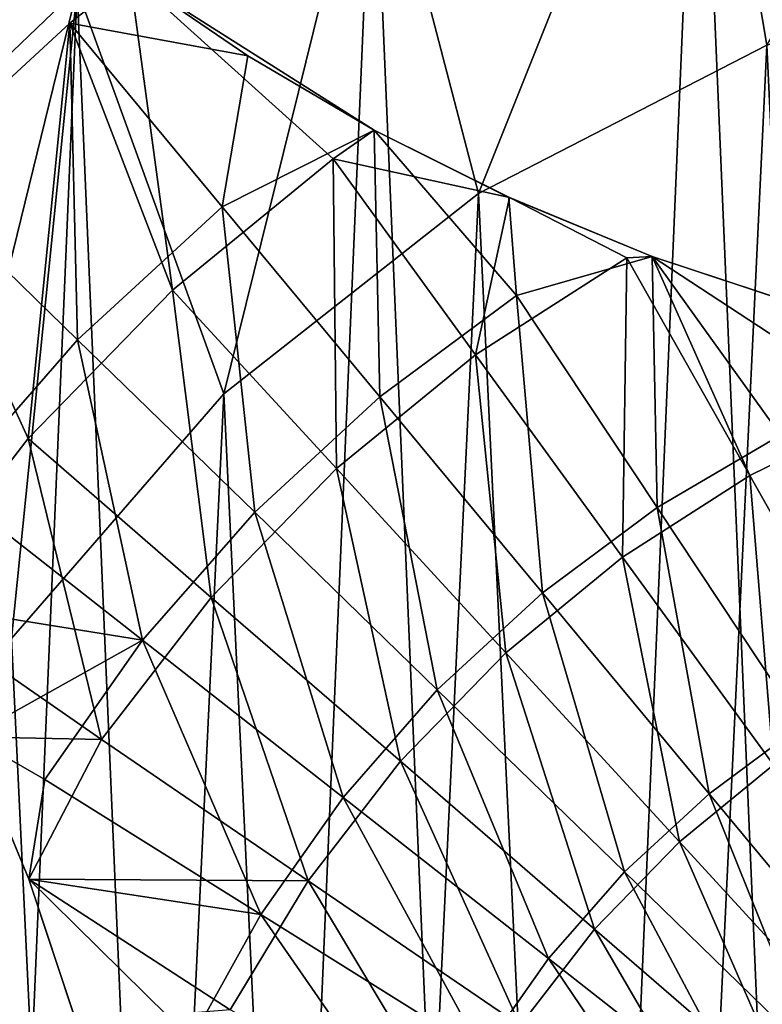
# Model space of a CAD drawing. Header units: millimetres. Extents: x 0.3 to 63.3, y -31.5 to 31.5.
# Tile 48 of 54: x 11.2 to 22.3, y 9.3 to 24.1. Entities that reach past the tile are written whole.
import ezdxf

# ---------------------------------------------------------------- set-up
doc = ezdxf.new("R2010")
doc.units = ezdxf.units.MM
doc.header["$LTSCALE"] = 25.4
doc.layers.get('0').update_dxf_attribs({"true_color": 0xff5454})

# ---------------------------------------------------------------- blocks, each defined once
blk = doc.blocks.new('PAT-LED-8162.STL')
at = {"color": 0}
mesh = blk.add_polyface(dxfattribs=at)
corners = [(0.57, -4.001, 41.38), (1.022, 6.636, 41.38), (0.343, 1.337, 41.38), (1.696, -9.224, 41.38), (2.586, 11.745, 41.38), (3.688, -14.181, 41.38), (4.992, 16.516, 41.38), (6.489, -18.731, 41.38), (8.169, 20.811, 41.38), (10.019, -22.742, 41.38), (12.026, 24.508, 41.38), (14.176, -26.098, 41.38), (16.453, 27.5, 41.38), (18.84, -28.704, 41.38), (21.321, 29.701, 41.38), (23.878, -30.484, 41.38), (26.491, 31.047, 41.38), (29.144, -31.387, 41.38), (31.815, 31.5, 41.38), (31.815, -31.5, 41.38), (34.486, -31.387, 41.38), (37.139, 31.047, 41.38), (39.752, -30.484, 41.38), (42.309, 29.701, 41.38), (44.79, -28.704, 41.38), (47.177, 27.5, 41.38), (49.454, -26.098, 41.38), (51.604, 24.508, 41.38), (53.611, -22.742, 41.38), (55.461, 20.811, 41.38), (57.141, -18.731, 41.38), (58.638, 16.516, 41.38), (59.942, -14.181, 41.38), (61.044, 11.745, 41.38), (61.934, -9.224, 41.38), (62.608, 6.636, 41.38), (63.06, -4.001, 41.38), (63.287, 1.337, 41.38)]
mesh.append_faces([[corners[k] for k in face] for face in [(0, 1, 2), (35, 36, 37)]], dxfattribs={"vtx0": -1, "color": 0})
mesh.append_faces([[corners[k] for k in face] for face in [(1, 3, 4), (4, 5, 6), (6, 7, 8), (8, 9, 10), (10, 11, 12), (12, 13, 14), (14, 15, 16), (16, 17, 18), (18, 20, 21), (21, 22, 23), (23, 24, 25), (25, 26, 27), (27, 28, 29), (29, 30, 31), (31, 32, 33), (33, 34, 35)]], dxfattribs={"vtx0": -1, "vtx1": -1, "color": 0})
mesh.append_faces([[corners[k] for k in face] for face in [(1, 0, 3), (4, 3, 5), (6, 5, 7), (8, 7, 9), (10, 9, 11), (12, 11, 13), (14, 13, 15), (16, 15, 17), (18, 17, 19), (18, 19, 20), (21, 20, 22), (23, 22, 24), (25, 24, 26), (27, 26, 28), (29, 28, 30), (31, 30, 32), (33, 32, 34), (35, 34, 36)]], dxfattribs={"vtx0": -1, "vtx2": -1, "color": 0})
mesh = blk.add_polyface(dxfattribs=at)
corners = [(8.169, 20.811, 38.38), (6.344, 1.213, 38.38), (4.992, 16.516, 38.38), (7.034, 6.012, 38.38), (8.619, 10.593, 38.38), (12.026, 24.508, 38.38), (11.043, 14.791, 38.38), (14.218, 18.455, 38.38), (16.453, 27.5, 38.38), (18.029, 21.452, 38.38), (21.321, 29.701, 38.38), (22.338, 23.673, 38.38), (26.491, 31.047, 38.38), (26.989, 25.039, 38.38), (31.815, 31.5, 38.38), (31.815, 25.5, 38.38), (37.139, 31.047, 38.38), (36.641, 25.039, 38.38), (41.292, 23.673, 38.38), (42.309, 29.701, 38.38), (45.601, 21.452, 38.38), (47.177, 27.5, 38.38), (49.412, 18.455, 38.38), (51.604, 24.508, 38.38), (52.587, 14.791, 38.38), (55.461, 20.811, 38.38), (55.011, 10.593, 38.38), (56.596, 6.012, 38.38), (58.638, 16.516, 38.38), (57.286, 1.213, 38.38), (1.022, 6.636, 38.38), (0.57, -4.001, 38.38), (0.343, 1.337, 38.38), (1.696, -9.224, 38.38), (2.586, 11.745, 38.38), (3.688, -14.181, 38.38), (6.489, -18.731, 38.38), (6.575, -3.629, 38.38), (10.019, -22.742, 38.38), (7.717, -8.34, 38.38), (9.731, -12.75, 38.38), (12.543, -16.699, 38.38), (14.176, -26.098, 38.38), (16.052, -20.044, 38.38), (18.84, -28.704, 38.38), (20.13, -22.665, 38.38), (23.878, -30.484, 38.38), (24.631, -24.467, 38.38), (29.144, -31.387, 38.38), (29.391, -25.385, 38.38), (31.815, -31.5, 38.38), (31.815, -25.5, 38.38), (34.239, -25.385, 38.38), (34.486, -31.387, 38.38), (38.999, -24.467, 38.38), (39.752, -30.484, 38.38), (43.5, -22.665, 38.38), (44.79, -28.704, 38.38), (47.578, -20.044, 38.38), (49.454, -26.098, 38.38), (51.087, -16.699, 38.38), (53.611, -22.742, 38.38), (53.899, -12.75, 38.38), (57.141, -18.731, 38.38), (55.913, -8.34, 38.38), (57.055, -3.629, 38.38), (59.942, -14.181, 38.38), (61.044, 11.745, 38.38), (61.934, -9.224, 38.38), (62.608, 6.636, 38.38), (63.06, -4.001, 38.38), (63.287, 1.337, 38.38)]
mesh.append_faces([[corners[k] for k in face] for face in [(30, 31, 32), (70, 69, 71)]], dxfattribs={"vtx0": -1, "color": 0})
mesh.append_faces([[corners[k] for k in face] for face in [(0, 1, 2), (1, 0, 3), (3, 0, 4), (4, 5, 6), (6, 5, 7), (7, 8, 9), (9, 10, 11), (11, 12, 13), (13, 14, 15), (15, 16, 17), (17, 16, 18), (18, 19, 20), (20, 21, 22), (22, 23, 24), (24, 25, 26), (26, 25, 27), (27, 28, 29), (31, 30, 33), (33, 34, 35), (35, 2, 36), (36, 37, 38), (38, 41, 42), (42, 43, 44), (44, 45, 46), (46, 47, 48), (48, 49, 50), (50, 52, 53), (53, 54, 55), (55, 56, 57), (57, 58, 59), (59, 60, 61), (61, 62, 63), (63, 29, 66), (66, 67, 68), (68, 69, 70)]], dxfattribs={"vtx0": -1, "vtx1": -1, "color": 0})
mesh.append_faces([[corners[k] for k in face] for face in [(36, 2, 1), (66, 29, 28)]], dxfattribs={"vtx0": -1, "vtx1": -1, "vtx2": -1, "color": 0})
mesh.append_faces([[corners[k] for k in face] for face in [(4, 0, 5), (7, 5, 8), (9, 8, 10), (11, 10, 12), (13, 12, 14), (15, 14, 16), (18, 16, 19), (20, 19, 21), (22, 21, 23), (24, 23, 25), (27, 25, 28), (33, 30, 34), (35, 34, 2), (36, 1, 37), (38, 37, 39), (38, 39, 40), (38, 40, 41), (42, 41, 43), (44, 43, 45), (46, 45, 47), (48, 47, 49), (50, 49, 51), (50, 51, 52), (53, 52, 54), (55, 54, 56), (57, 56, 58), (59, 58, 60), (61, 60, 62), (63, 62, 64), (63, 64, 65), (63, 65, 29), (66, 28, 67), (68, 67, 69)]], dxfattribs={"vtx0": -1, "vtx2": -1, "color": 0})
mesh = blk.add_polyface(dxfattribs=at)
corners = [(7.034, 6.012, 0.38), (6.575, -3.629, 0.38), (6.344, 1.213, 0.38), (7.717, -8.34, 0.38), (8.619, 10.593, 0.38), (9.731, -12.75, 0.38), (11.043, 14.791, 0.38), (12.543, -16.699, 0.38), (14.218, 18.455, 0.38), (16.052, -20.044, 0.38), (18.029, 21.452, 0.38), (20.13, -22.665, 0.38), (22.338, 23.673, 0.38), (24.631, -24.467, 0.38), (26.989, 25.039, 0.38), (29.391, -25.385, 0.38), (31.815, 25.5, 0.38), (31.815, -25.5, 0.38), (36.641, 25.039, 0.38), (34.239, -25.385, 0.38), (38.999, -24.467, 0.38), (41.292, 23.673, 0.38), (43.5, -22.665, 0.38), (45.601, 21.452, 0.38), (47.578, -20.044, 0.38), (49.412, 18.455, 0.38), (51.087, -16.699, 0.38), (52.587, 14.791, 0.38), (53.899, -12.75, 0.38), (55.011, 10.593, 0.38), (55.913, -8.34, 0.38), (56.596, 6.012, 0.38), (57.055, -3.629, 0.38), (57.286, 1.213, 0.38)]
mesh.append_faces([[corners[k] for k in face] for face in [(0, 1, 2), (32, 31, 33)]], dxfattribs={"vtx0": -1, "color": 0})
mesh.append_faces([[corners[k] for k in face] for face in [(1, 0, 3), (3, 4, 5), (5, 6, 7), (7, 8, 9), (9, 10, 11), (11, 12, 13), (13, 14, 15), (15, 16, 17), (17, 18, 19), (19, 18, 20), (20, 21, 22), (22, 23, 24), (24, 25, 26), (26, 27, 28), (28, 29, 30), (30, 31, 32)]], dxfattribs={"vtx0": -1, "vtx1": -1, "color": 0})
mesh.append_faces([[corners[k] for k in face] for face in [(3, 0, 4), (5, 4, 6), (7, 6, 8), (9, 8, 10), (11, 10, 12), (13, 12, 14), (15, 14, 16), (17, 16, 18), (20, 18, 21), (22, 21, 23), (24, 23, 25), (26, 25, 27), (28, 27, 29), (30, 29, 31)]], dxfattribs={"vtx0": -1, "vtx2": -1, "color": 0})
mesh = blk.add_polyface(dxfattribs=at)
corners = [(7.293, 19.252, 41.58), (9.413, 15.349, 41.58), (7.097, 19, 41.58), (9.479, 21.75, 41.58), (11.292, 17.784, 41.58), (11.917, 24.001, 41.58), (13.453, 20.007, 41.58), (12.815, 24.718, 41.58), (15.853, 21.97, 41.58), (16.466, 22.402, 41.58)]
mesh.append_faces([[corners[k] for k in face] for face in [(0, 1, 2), (8, 7, 9)]], dxfattribs={"vtx0": -1, "color": 0})
mesh.append_faces([[corners[k] for k in face] for face in [(1, 3, 4), (4, 5, 6), (6, 7, 8)]], dxfattribs={"vtx0": -1, "vtx1": -1, "color": 0})
mesh.append_faces([[corners[k] for k in face] for face in [(1, 0, 3), (4, 3, 5), (6, 5, 7)]], dxfattribs={"vtx0": -1, "vtx2": -1, "color": 0})
mesh = blk.add_polyface(dxfattribs=at)
corners = [(14.581, 23.511, 42.768), (12.815, 24.718, 41.58), (11.917, 24.001, 41.58)]
mesh.append_faces([[corners[k] for k in face] for face in [(0, 1, 2)]], dxfattribs={"color": 0})
mesh = blk.add_polyface(dxfattribs=at)
corners = [(14.581, 23.511, 42.768), (16.466, 22.402, 41.58), (12.815, 24.718, 41.58)]
mesh.append_faces([[corners[k] for k in face] for face in [(0, 1, 2)]], dxfattribs={"color": 0})
mesh = blk.add_polyface(dxfattribs=at)
corners = [(8.169, 20.811, 41.38), (12.026, 24.508, 38.38), (8.169, 20.811, 38.38), (12.026, 24.508, 41.38)]
mesh.append_faces([[corners[k] for k in face] for face in [(0, 1, 2), (1, 0, 3)]], dxfattribs={"vtx0": -1, "color": 0})
mesh = blk.add_polyface(dxfattribs=at)
corners = [(12.034, 19.261, 43.602), (11.917, 24.001, 41.58), (9.479, 21.75, 41.58), (14.193, 21.255, 43.602)]
mesh.append_faces([[corners[k] for k in face] for face in [(0, 1, 2), (1, 0, 3)]], dxfattribs={"vtx0": -1, "color": 0})
mesh = blk.add_polyface(dxfattribs=at)
corners = [(14.581, 23.511, 42.768), (11.917, 24.001, 41.58), (14.193, 21.255, 43.602)]
mesh.append_faces([[corners[k] for k in face] for face in [(0, 1, 2)]], dxfattribs={"color": 0})
mesh = blk.add_polyface(dxfattribs=at)
corners = [(18.029, 21.452, 38.38), (22.338, 23.673, 0.38), (18.029, 21.452, 0.38), (22.338, 23.673, 38.38)]
mesh.append_faces([[corners[k] for k in face] for face in [(0, 1, 2), (1, 0, 3)]], dxfattribs={"vtx0": -1, "color": 0})
mesh = blk.add_polyface(dxfattribs=at)
corners = [(16.467, 22.402, 43.838), (14.581, 23.511, 42.768), (14.193, 21.255, 43.602)]
mesh.append_faces([[corners[k] for k in face] for face in [(0, 1, 2)]], dxfattribs={"color": 0})
mesh = blk.add_polyface(dxfattribs=at)
corners = [(16.467, 22.402, 43.838), (16.466, 22.402, 41.58), (14.581, 23.511, 42.768)]
mesh.append_faces([[corners[k] for k in face] for face in [(0, 1, 2)]], dxfattribs={"color": 0})
mesh = blk.add_polyface(dxfattribs=at)
corners = [(16.553, 18.409, 45.375), (16.467, 22.402, 43.838), (14.193, 21.255, 43.602)]
mesh.append_faces([[corners[k] for k in face] for face in [(0, 1, 2)]], dxfattribs={"color": 0})
mesh = blk.add_polyface(dxfattribs=at)
corners = [(18.49, 21.392, 42.577), (15.853, 21.97, 41.58), (16.466, 22.402, 41.58)]
mesh.append_faces([[corners[k] for k in face] for face in [(0, 1, 2)]], dxfattribs={"color": 0})
mesh = blk.add_polyface(dxfattribs=at)
corners = [(16.467, 22.402, 43.838), (18.49, 21.392, 42.577), (16.466, 22.402, 41.58), (18.483, 21.395, 44.789)]
mesh.append_faces([[corners[k] for k in face] for face in [(0, 1, 2), (1, 0, 3)]], dxfattribs={"vtx0": -1, "color": 0})
mesh = blk.add_polyface(dxfattribs=at)
corners = [(18.596, 19.927, 45.375), (18.483, 21.395, 44.789), (16.467, 22.402, 43.838)]
mesh.append_faces([[corners[k] for k in face] for face in [(0, 1, 2)]], dxfattribs={"color": 0})
mesh = blk.add_polyface(dxfattribs=at)
corners = [(18.596, 19.927, 45.375), (16.467, 22.402, 43.838), (16.553, 18.409, 45.375)]
mesh.append_faces([[corners[k] for k in face] for face in [(0, 1, 2)]], dxfattribs={"color": 0})
mesh = blk.add_polyface(dxfattribs=at)
corners = [(15.853, 21.97, 41.58), (15.905, 17.335, 43.357), (13.453, 20.007, 41.58), (17.985, 19.036, 43.357)]
mesh.append_faces([[corners[k] for k in face] for face in [(0, 1, 2), (1, 0, 3)]], dxfattribs={"vtx0": -1, "color": 0})
mesh = blk.add_polyface(dxfattribs=at)
corners = [(18.49, 21.392, 42.577), (17.985, 19.036, 43.357), (15.853, 21.97, 41.58)]
mesh.append_faces([[corners[k] for k in face] for face in [(0, 1, 2)]], dxfattribs={"color": 0})
mesh = blk.add_polyface(dxfattribs=at)
corners = [(10.099, 17.05, 43.602), (9.479, 21.75, 41.58), (7.293, 19.252, 41.58), (12.034, 19.261, 43.602)]
mesh.append_faces([[corners[k] for k in face] for face in [(0, 1, 2), (1, 0, 3)]], dxfattribs={"vtx0": -1, "color": 0})
mesh = blk.add_polyface(dxfattribs=at)
corners = [(14.218, 18.455, 38.38), (18.029, 21.452, 0.38), (14.218, 18.455, 0.38), (18.029, 21.452, 38.38)]
mesh.append_faces([[corners[k] for k in face] for face in [(0, 1, 2), (1, 0, 3)]], dxfattribs={"vtx0": -1, "color": 0})
mesh = blk.add_polyface(dxfattribs=at)
corners = [(20.245, 20.488, 43.357), (17.985, 19.036, 43.357), (18.49, 21.392, 42.577)]
mesh.append_faces([[corners[k] for k in face] for face in [(0, 1, 2)]], dxfattribs={"color": 0})
mesh = blk.add_polyface(dxfattribs=at)
corners = [(20.625, 20.511, 45.612), (18.483, 21.395, 44.789), (18.596, 19.927, 45.375)]
mesh.append_faces([[corners[k] for k in face] for face in [(0, 1, 2)]], dxfattribs={"color": 0})
mesh = blk.add_polyface(dxfattribs=at)
corners = [(18.483, 21.395, 44.789), (20.625, 20.511, 43.431), (18.49, 21.392, 42.577), (20.625, 20.511, 45.612)]
mesh.append_faces([[corners[k] for k in face] for face in [(0, 1, 2), (1, 0, 3)]], dxfattribs={"vtx0": -1, "color": 0})
mesh = blk.add_polyface(dxfattribs=at)
corners = [(20.625, 20.511, 43.431), (20.245, 20.488, 43.357), (18.49, 21.392, 42.577)]
mesh.append_faces([[corners[k] for k in face] for face in [(0, 1, 2)]], dxfattribs={"color": 0})
mesh = blk.add_polyface(dxfattribs=at)
corners = [(14.683, 16.682, 45.375), (14.193, 21.255, 43.602), (12.034, 19.261, 43.602), (16.553, 18.409, 45.375)]
mesh.append_faces([[corners[k] for k in face] for face in [(0, 1, 2), (1, 0, 3)]], dxfattribs={"vtx0": -1, "color": 0})
mesh = blk.add_polyface(dxfattribs=at)
corners = [(20.245, 20.488, 43.357), (20.184, 16.008, 44.876), (17.985, 19.036, 43.357), (22.085, 17.23, 44.876)]
mesh.append_faces([[corners[k] for k in face] for face in [(0, 1, 2), (1, 0, 3)]], dxfattribs={"vtx0": -1, "color": 0})
mesh = blk.add_polyface(dxfattribs=at)
corners = [(20.702, 16.752, 46.889), (20.625, 20.511, 45.612), (18.596, 19.927, 45.375)]
mesh.append_faces([[corners[k] for k in face] for face in [(0, 1, 2)]], dxfattribs={"color": 0})
mesh = blk.add_polyface(dxfattribs=at)
corners = [(22.085, 17.23, 44.876), (20.245, 20.488, 43.357), (20.625, 20.511, 43.431)]
mesh.append_faces([[corners[k] for k in face] for face in [(0, 1, 2)]], dxfattribs={"color": 0})
mesh = blk.add_polyface(dxfattribs=at)
corners = [(22.783, 19.795, 46.268), (20.625, 20.511, 45.612), (22.546, 17.838, 46.889)]
mesh.append_faces([[corners[k] for k in face] for face in [(0, 1, 2)]], dxfattribs={"color": 0})
mesh = blk.add_polyface(dxfattribs=at)
corners = [(22.546, 17.838, 46.889), (20.625, 20.511, 45.612), (20.702, 16.752, 46.889)]
mesh.append_faces([[corners[k] for k in face] for face in [(0, 1, 2)]], dxfattribs={"color": 0})
mesh = blk.add_polyface(dxfattribs=at)
corners = [(24.112, 18.227, 44.876), (22.085, 17.23, 44.876), (20.625, 20.511, 43.431)]
mesh.append_faces([[corners[k] for k in face] for face in [(0, 1, 2)]], dxfattribs={"color": 0})
mesh = blk.add_polyface(dxfattribs=at)
corners = [(24.112, 18.227, 44.876), (20.625, 20.511, 43.431), (22.78, 19.796, 44.114)]
mesh.append_faces([[corners[k] for k in face] for face in [(0, 1, 2)]], dxfattribs={"color": 0})
mesh = blk.add_polyface(dxfattribs=at)
corners = [(20.625, 20.511, 45.612), (22.78, 19.796, 44.114), (20.625, 20.511, 43.431), (22.783, 19.795, 46.268)]
mesh.append_faces([[corners[k] for k in face] for face in [(0, 1, 2), (1, 0, 3)]], dxfattribs={"vtx0": -1, "color": 0})
mesh = blk.add_polyface(dxfattribs=at)
corners = [(13.453, 20.007, 41.58), (14.033, 15.409, 43.357), (11.292, 17.784, 41.58), (15.905, 17.335, 43.357)]
mesh.append_faces([[corners[k] for k in face] for face in [(0, 1, 2), (1, 0, 3)]], dxfattribs={"vtx0": -1, "color": 0})
mesh = blk.add_polyface(dxfattribs=at)
corners = [(18.985, 15.476, 46.889), (18.596, 19.927, 45.375), (16.553, 18.409, 45.375), (20.702, 16.752, 46.889)]
mesh.append_faces([[corners[k] for k in face] for face in [(0, 1, 2), (1, 0, 3)]], dxfattribs={"vtx0": -1, "color": 0})
mesh = blk.add_polyface(dxfattribs=at)
corners = [(13.006, 14.767, 45.375), (12.034, 19.261, 43.602), (10.099, 17.05, 43.602), (14.683, 16.682, 45.375)]
mesh.append_faces([[corners[k] for k in face] for face in [(0, 1, 2), (1, 0, 3)]], dxfattribs={"vtx0": -1, "color": 0})
mesh = blk.add_polyface(dxfattribs=at)
corners = [(17.985, 19.036, 43.357), (18.435, 14.578, 44.876), (15.905, 17.335, 43.357), (20.184, 16.008, 44.876)]
mesh.append_faces([[corners[k] for k in face] for face in [(0, 1, 2), (1, 0, 3)]], dxfattribs={"vtx0": -1, "color": 0})
mesh = blk.add_polyface(dxfattribs=at)
corners = [(14.218, 18.455, 38.38), (11.043, 14.791, 0.38), (11.043, 14.791, 38.38), (14.218, 18.455, 0.38)]
mesh.append_faces([[corners[k] for k in face] for face in [(0, 1, 2), (1, 0, 3)]], dxfattribs={"vtx0": -1, "color": 0})
mesh = blk.add_polyface(dxfattribs=at)
corners = [(17.412, 14.024, 46.889), (16.553, 18.409, 45.375), (14.683, 16.682, 45.375), (18.985, 15.476, 46.889)]
mesh.append_faces([[corners[k] for k in face] for face in [(0, 1, 2), (1, 0, 3)]], dxfattribs={"vtx0": -1, "color": 0})
mesh = blk.add_polyface(dxfattribs=at)
corners = [(24.112, 18.227, 44.876), (23.973, 13.886, 46.13), (22.085, 17.23, 44.876), (25.607, 14.69, 46.13)]
mesh.append_faces([[corners[k] for k in face] for face in [(0, 1, 2), (1, 0, 3)]], dxfattribs={"vtx0": -1, "color": 0})
mesh = blk.add_polyface(dxfattribs=at)
corners = [(22.861, 13.497, 48.138), (22.546, 17.838, 46.889), (20.702, 16.752, 46.889), (24.347, 14.373, 48.138)]
mesh.append_faces([[corners[k] for k in face] for face in [(0, 1, 2), (1, 0, 3)]], dxfattribs={"vtx0": -1, "color": 0})
mesh = blk.add_polyface(dxfattribs=at)
corners = [(11.292, 17.784, 41.58), (12.392, 13.281, 43.357), (9.413, 15.349, 41.58), (14.033, 15.409, 43.357)]
mesh.append_faces([[corners[k] for k in face] for face in [(0, 1, 2), (1, 0, 3)]], dxfattribs={"vtx0": -1, "color": 0})
mesh = blk.add_polyface(dxfattribs=at)
corners = [(15.905, 17.335, 43.357), (16.861, 12.958, 44.876), (14.033, 15.409, 43.357), (18.435, 14.578, 44.876)]
mesh.append_faces([[corners[k] for k in face] for face in [(0, 1, 2), (1, 0, 3)]], dxfattribs={"vtx0": -1, "color": 0})
mesh = blk.add_polyface(dxfattribs=at)
corners = [(22.085, 17.23, 44.876), (22.441, 12.902, 46.13), (20.184, 16.008, 44.876), (23.973, 13.886, 46.13)]
mesh.append_faces([[corners[k] for k in face] for face in [(0, 1, 2), (1, 0, 3)]], dxfattribs={"vtx0": -1, "color": 0})
mesh = blk.add_polyface(dxfattribs=at)
corners = [(13.006, 14.767, 45.375), (10.099, 17.05, 43.602), (9.413, 15.348, 43.838)]
mesh.append_faces([[corners[k] for k in face] for face in [(0, 1, 2)]], dxfattribs={"color": 0})
mesh = blk.add_polyface(dxfattribs=at)
corners = [(16.003, 12.414, 46.889), (14.683, 16.682, 45.375), (13.006, 14.767, 45.375), (17.412, 14.024, 46.889)]
mesh.append_faces([[corners[k] for k in face] for face in [(0, 1, 2), (1, 0, 3)]], dxfattribs={"vtx0": -1, "color": 0})
mesh = blk.add_polyface(dxfattribs=at)
corners = [(21.477, 12.469, 48.138), (20.702, 16.752, 46.889), (18.985, 15.476, 46.889), (22.861, 13.497, 48.138)]
mesh.append_faces([[corners[k] for k in face] for face in [(0, 1, 2), (1, 0, 3)]], dxfattribs={"vtx0": -1, "color": 0})
mesh = blk.add_polyface(dxfattribs=at)
corners = [(20.184, 16.008, 44.876), (21.032, 11.749, 46.13), (18.435, 14.578, 44.876), (22.441, 12.902, 46.13)]
mesh.append_faces([[corners[k] for k in face] for face in [(0, 1, 2), (1, 0, 3)]], dxfattribs={"vtx0": -1, "color": 0})
mesh = blk.add_polyface(dxfattribs=at)
corners = [(20.21, 11.3, 48.138), (18.985, 15.476, 46.889), (17.412, 14.024, 46.889), (21.477, 12.469, 48.138)]
mesh.append_faces([[corners[k] for k in face] for face in [(0, 1, 2), (1, 0, 3)]], dxfattribs={"vtx0": -1, "color": 0})
mesh = blk.add_polyface(dxfattribs=at)
corners = [(12.392, 13.281, 43.357), (10.424, 13.321, 42.578), (9.413, 15.349, 41.58)]
mesh.append_faces([[corners[k] for k in face] for face in [(0, 1, 2)]], dxfattribs={"color": 0})
mesh = blk.add_polyface(dxfattribs=at)
corners = [(13.006, 14.767, 45.375), (9.413, 15.348, 43.838), (10.422, 13.326, 44.791)]
mesh.append_faces([[corners[k] for k in face] for face in [(0, 1, 2)]], dxfattribs={"color": 0})
mesh = blk.add_polyface(dxfattribs=at)
corners = [(14.033, 15.409, 43.357), (15.481, 11.169, 44.876), (12.392, 13.281, 43.357), (16.861, 12.958, 44.876)]
mesh.append_faces([[corners[k] for k in face] for face in [(0, 1, 2), (1, 0, 3)]], dxfattribs={"vtx0": -1, "color": 0})
mesh = blk.add_polyface(dxfattribs=at)
corners = [(13.006, 14.767, 45.375), (10.422, 13.326, 44.791), (11.543, 12.684, 45.375)]
mesh.append_faces([[corners[k] for k in face] for face in [(0, 1, 2)]], dxfattribs={"color": 0})
mesh = blk.add_polyface(dxfattribs=at)
corners = [(14.773, 10.663, 46.889), (13.006, 14.767, 45.375), (11.543, 12.684, 45.375), (16.003, 12.414, 46.889)]
mesh.append_faces([[corners[k] for k in face] for face in [(0, 1, 2), (1, 0, 3)]], dxfattribs={"vtx0": -1, "color": 0})
mesh = blk.add_polyface(dxfattribs=at)
corners = [(18.435, 14.578, 44.876), (19.762, 10.444, 46.13), (16.861, 12.958, 44.876), (21.032, 11.749, 46.13)]
mesh.append_faces([[corners[k] for k in face] for face in [(0, 1, 2), (1, 0, 3)]], dxfattribs={"vtx0": -1, "color": 0})
mesh = blk.add_polyface(dxfattribs=at)
corners = [(19.075, 10.002, 48.138), (17.412, 14.024, 46.889), (16.003, 12.414, 46.889), (20.21, 11.3, 48.138)]
mesh.append_faces([[corners[k] for k in face] for face in [(0, 1, 2), (1, 0, 3)]], dxfattribs={"vtx0": -1, "color": 0})
mesh = blk.add_polyface(dxfattribs=at)
corners = [(24.019, 9.404, 49.116), (22.861, 13.497, 48.138), (21.477, 12.469, 48.138), (25.062, 10.179, 49.116)]
mesh.append_faces([[corners[k] for k in face] for face in [(0, 1, 2), (1, 0, 3)]], dxfattribs={"vtx0": -1, "color": 0})
mesh = blk.add_polyface(dxfattribs=at)
corners = [(11.543, 12.684, 45.375), (10.422, 13.326, 44.791), (11.304, 11.19, 45.612)]
mesh.append_faces([[corners[k] for k in face] for face in [(0, 1, 2)]], dxfattribs={"color": 0})
mesh = blk.add_polyface(dxfattribs=at)
corners = [(10.422, 13.326, 44.791), (11.304, 11.19, 43.431), (11.304, 11.19, 45.612), (10.424, 13.321, 42.578)]
mesh.append_faces([[corners[k] for k in face] for face in [(0, 1, 2), (1, 0, 3)]], dxfattribs={"vtx0": -1, "color": 0})
mesh = blk.add_polyface(dxfattribs=at)
corners = [(12.392, 13.281, 43.357), (11.304, 11.19, 43.431), (10.424, 13.321, 42.578)]
mesh.append_faces([[corners[k] for k in face] for face in [(0, 1, 2)]], dxfattribs={"color": 0})
mesh = blk.add_polyface(dxfattribs=at)
corners = [(15.481, 11.169, 44.876), (11.304, 11.19, 43.431), (12.392, 13.281, 43.357)]
mesh.append_faces([[corners[k] for k in face] for face in [(0, 1, 2)]], dxfattribs={"color": 0})
mesh = blk.add_polyface(dxfattribs=at)
corners = [(16.861, 12.958, 44.876), (18.651, 9.002, 46.13), (15.481, 11.169, 44.876), (19.762, 10.444, 46.13)]
mesh.append_faces([[corners[k] for k in face] for face in [(0, 1, 2), (1, 0, 3)]], dxfattribs={"vtx0": -1, "color": 0})
mesh = blk.add_polyface(dxfattribs=at)
corners = [(22.441, 12.902, 46.13), (23.681, 8.863, 47.111), (21.032, 11.749, 46.13), (24.744, 9.732, 47.111)]
mesh.append_faces([[corners[k] for k in face] for face in [(0, 1, 2), (1, 0, 3)]], dxfattribs={"vtx0": -1, "color": 0})
mesh = blk.add_polyface(dxfattribs=at)
corners = [(14.773, 10.663, 46.889), (11.543, 12.684, 45.375), (11.304, 11.19, 45.612)]
mesh.append_faces([[corners[k] for k in face] for face in [(0, 1, 2)]], dxfattribs={"color": 0})
mesh = blk.add_polyface(dxfattribs=at)
corners = [(18.084, 8.591, 48.138), (16.003, 12.414, 46.889), (14.773, 10.663, 46.889), (19.075, 10.002, 48.138)]
mesh.append_faces([[corners[k] for k in face] for face in [(0, 1, 2), (1, 0, 3)]], dxfattribs={"vtx0": -1, "color": 0})
mesh = blk.add_polyface(dxfattribs=at)
corners = [(23.063, 8.522, 49.116), (21.477, 12.469, 48.138), (20.21, 11.3, 48.138), (24.019, 9.404, 49.116)]
mesh.append_faces([[corners[k] for k in face] for face in [(0, 1, 2), (1, 0, 3)]], dxfattribs={"vtx0": -1, "color": 0})
mesh = blk.add_polyface(dxfattribs=at)
corners = [(21.032, 11.749, 46.13), (22.723, 7.878, 47.111), (19.762, 10.444, 46.13), (23.681, 8.863, 47.111)]
mesh.append_faces([[corners[k] for k in face] for face in [(0, 1, 2), (1, 0, 3)]], dxfattribs={"vtx0": -1, "color": 0})
mesh = blk.add_polyface(dxfattribs=at)
corners = [(22.207, 7.543, 49.116), (20.21, 11.3, 48.138), (19.075, 10.002, 48.138), (23.063, 8.522, 49.116)]
mesh.append_faces([[corners[k] for k in face] for face in [(0, 1, 2), (1, 0, 3)]], dxfattribs={"vtx0": -1, "color": 0})
mesh = blk.add_polyface(dxfattribs=at)
corners = [(13.737, 8.791, 46.889), (11.304, 11.19, 45.612), (12.018, 9.04, 46.266)]
mesh.append_faces([[corners[k] for k in face] for face in [(0, 1, 2)]], dxfattribs={"color": 0})
mesh = blk.add_polyface(dxfattribs=at)
corners = [(14.773, 10.663, 46.889), (11.304, 11.19, 45.612), (13.737, 8.791, 46.889)]
mesh.append_faces([[corners[k] for k in face] for face in [(0, 1, 2)]], dxfattribs={"color": 0})
mesh = blk.add_polyface(dxfattribs=at)
corners = [(15.481, 11.169, 44.876), (14.314, 9.234, 44.876), (11.304, 11.19, 43.431)]
mesh.append_faces([[corners[k] for k in face] for face in [(0, 1, 2)]], dxfattribs={"color": 0})
mesh = blk.add_polyface(dxfattribs=at)
corners = [(14.314, 9.234, 44.876), (12.015, 9.049, 44.11), (11.304, 11.19, 43.431)]
mesh.append_faces([[corners[k] for k in face] for face in [(0, 1, 2)]], dxfattribs={"color": 0})
mesh = blk.add_polyface(dxfattribs=at)
corners = [(11.304, 11.19, 45.612), (12.015, 9.049, 44.11), (12.018, 9.04, 46.266), (11.304, 11.19, 43.431)]
mesh.append_faces([[corners[k] for k in face] for face in [(0, 1, 2), (1, 0, 3)]], dxfattribs={"vtx0": -1, "color": 0})
mesh = blk.add_polyface(dxfattribs=at)
corners = [(15.481, 11.169, 44.876), (17.71, 7.442, 46.13), (14.314, 9.234, 44.876), (18.651, 9.002, 46.13)]
mesh.append_faces([[corners[k] for k in face] for face in [(0, 1, 2), (1, 0, 3)]], dxfattribs={"vtx0": -1, "color": 0})
mesh = blk.add_polyface(dxfattribs=at)
corners = [(17.249, 7.083, 48.138), (14.773, 10.663, 46.889), (13.737, 8.791, 46.889), (18.084, 8.591, 48.138)]
mesh.append_faces([[corners[k] for k in face] for face in [(0, 1, 2), (1, 0, 3)]], dxfattribs={"vtx0": -1, "color": 0})
mesh = blk.add_polyface(dxfattribs=at)
corners = [(19.762, 10.444, 46.13), (21.885, 6.79, 47.111), (18.651, 9.002, 46.13), (22.723, 7.878, 47.111)]
mesh.append_faces([[corners[k] for k in face] for face in [(0, 1, 2), (1, 0, 3)]], dxfattribs={"vtx0": -1, "color": 0})
mesh = blk.add_polyface(dxfattribs=at)
corners = [(21.46, 6.479, 49.116), (19.075, 10.002, 48.138), (18.084, 8.591, 48.138), (22.207, 7.543, 49.116)]
mesh.append_faces([[corners[k] for k in face] for face in [(0, 1, 2), (1, 0, 3)]], dxfattribs={"vtx0": -1, "color": 0})

msp = doc.modelspace()

# ---------------------------------------------------------------- block references
at = {"color": 250, "true_color": 0x262626}
msp.add_blockref('PAT-LED-8162.STL', (0, 0), dxfattribs=at)

doc.saveas('drawing.dxf')
